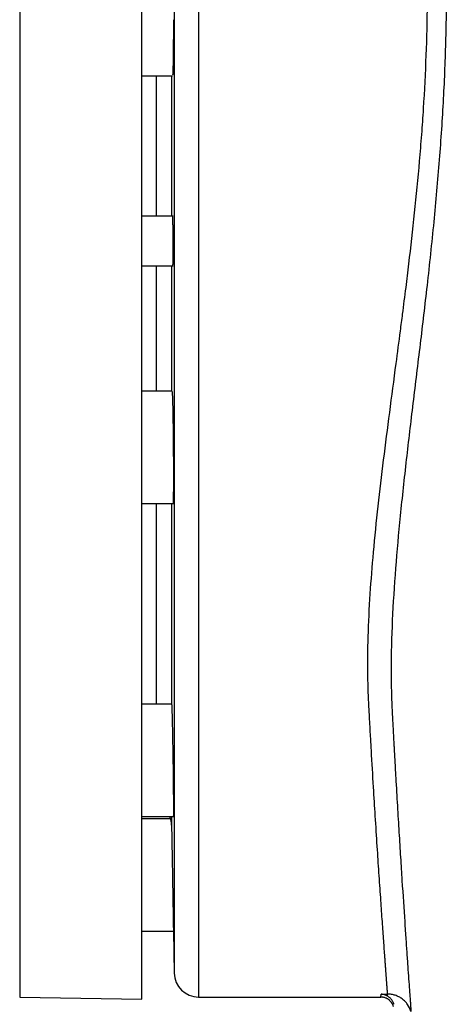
# Model space of a CAD drawing. Header units: inches. Extents: x -31 to 41.9, y -36.4 to 51.2.
# Tile 5 of 32: x -31 to -27.6, y -12.6 to -4.6. Entities that reach past the tile are written whole.
import ezdxf

# ---------------------------------------------------------------- set-up
doc = ezdxf.new("R2010")
doc.units = ezdxf.units.IN
doc.header["$MEASUREMENT"] = 0

msp = doc.modelspace()

# ---------------------------------------------------------------- linework, layer by layer
at = {"color": 7, "linetype": 'Continuous', "lineweight": 25}
for p, q in [((-31.0236, 3.2283), (-31.0236, -12.5197)), ((-30.0394, -12.5369), (-30.0394, 3.2455)), ((-30.0394, -5.0984), (-29.7926, -5.0984)), ((-29.9213, -6.2281), (-29.9213, -5.0984)), ((-29.7998, -5.0984), (-29.7998, -6.2281)), ((-29.7876, -6.2281), (-30.0394, -6.2281)), ((-30.0394, -6.6297), (-29.7876, -6.6297)), ((-29.9213, -7.6378), (-29.9213, -6.6297)), ((-29.7998, -6.6297), (-29.7998, -7.6378)), ((-29.7966, -7.6378), (-30.0394, -7.6378)), ((-30.0394, -8.5433), (-29.7812, -8.5433)), ((-29.9213, -10.1596), (-29.9213, -8.5433)), ((-29.7998, -8.5433), (-29.7998, -10.16)), ((-29.7996, -10.1596), (-30.0394, -10.1596)), ((-30.0394, -11.0651), (-29.7811, -11.0651)), ((-29.8088, -11.0827), (-30.0394, -11.0827)), ((-29.8153, -11.0651), (-29.8087, -11.083)), ((-30.0394, -11.9882), (-29.7849, -11.9882)), ((-29.7849, -11.9882), (-29.779, -12.3263)), ((-31.0236, -12.5197), (-30.0394, -12.5369)), ((-29.5822, -12.5197), (-28.1136, -12.5197)), ((-28.1136, -12.5197), (-28.1095, -12.496)), ((-28.1123, -12.5193), (-28.0963, -12.5211)), ((-28.1095, -12.496), (-28.0588, -12.496))]:
    msp.add_line(p, q, dxfattribs=at)
at = {"color": 8, "linetype": 'Continuous', "lineweight": 25}
for p, q in [((-29.5822, 3.2283), (-29.5822, -12.5197)), ((-29.779, 3.0349), (-29.779, -12.3263)), ((-29.7998, -11.0651), (-29.7998, -11.1349))]:
    msp.add_line(p, q, dxfattribs=at)
at = {"color": 7, "linetype": 'Continuous', "lineweight": 25, "flags": 128}
msp.add_lwpolyline([(-28.0588, -12.5125), (-28.0588, -12.5092), (-28.0588, -12.5062), (-28.0588, -12.5035), (-28.0588, -12.5012), (-28.0588, -12.4993), (-28.0588, -12.4978), (-28.0588, -12.4967), (-28.0588, -12.496)], dxfattribs=at)
at = {"color": 7, "linetype": 'Continuous', "lineweight": 25}
msp.add_arc((-29.5822, -12.3228), 0.1969, 181, 270, dxfattribs=at)
for points, knots in [([(-28.0588, -12.496), (-28.0589, -12.4946), (-28.059, -12.4918), (-28.0594, -12.4872), (-28.0597, -12.4822), (-28.0601, -12.4768), (-28.0605, -12.471), (-28.0609, -12.4649), (-28.0614, -12.4583), (-28.0619, -12.4514), (-28.0625, -12.4441), (-28.063, -12.4364), (-28.0636, -12.4284), (-28.0642, -12.4199), (-28.0649, -12.411), (-28.0656, -12.4017), (-28.0663, -12.3921), (-28.067, -12.382), (-28.0678, -12.3715), (-28.0686, -12.3606), (-28.0694, -12.3493), (-28.0703, -12.3376), (-28.0712, -12.3254), (-28.0721, -12.3128), (-28.0731, -12.2998), (-28.0741, -12.2864), (-28.0751, -12.2726), (-28.0761, -12.2583), (-28.0772, -12.2436), (-28.0783, -12.2284), (-28.0794, -12.2129), (-28.0806, -12.1968), (-28.0829, -12.166), (-28.0863, -12.1178), (-28.0913, -12.0487), (-28.0967, -11.9734), (-28.1042, -11.8669), (-28.1146, -11.719), (-28.1279, -11.5233), (-28.1425, -11.3033), (-28.1572, -11.0732), (-28.1731, -10.8152), (-28.1862, -10.5931), (-28.1975, -10.3937), (-28.2039, -10.277), (-28.2083, -10.1962), (-28.211, -10.1455), (-28.2138, -10.0879), (-28.2163, -10.01), (-28.2194, -9.8555), (-28.217, -9.6129), (-28.2009, -9.2805), (-28.173, -8.9292), (-28.1363, -8.5695), (-28.0917, -8.1934), (-28.0423, -7.8105), (-27.9959, -7.4625), (-27.9609, -7.1967), (-27.9342, -6.9919), (-27.9114, -6.8119), (-27.8782, -6.5409), (-27.8398, -6.2025), (-27.8059, -5.8536), (-27.7831, -5.5725), (-27.7633, -5.2885), (-27.7455, -4.9364), (-27.7372, -4.5835), (-27.7367, -4.3044), (-27.7393, -4.0944), (-27.745, -3.8839), (-27.7521, -3.714), (-27.7588, -3.5842), (-27.764, -3.4941), (-27.7697, -3.4032), (-27.7761, -3.3113), (-27.783, -3.2187), (-27.7906, -3.1251), (-27.7987, -3.0308), (-27.8074, -2.9357), (-27.8136, -2.8722), (-27.8167, -2.8402)], [0, 0, 0, 0, 0.003889, 0.007788, 0.011699, 0.01562, 0.019553, 0.023496, 0.027451, 0.031416, 0.035392, 0.03938, 0.043378, 0.047388, 0.051408, 0.05544, 0.059482, 0.063535, 0.0676, 0.071675, 0.075762, 0.079859, 0.083968, 0.088087, 0.092218, 0.096359, 0.100511, 0.104675, 0.108849, 0.113035, 0.117231, 0.121439, 0.125658, 0.140962, 0.156443, 0.1721, 0.187933, 0.218437, 0.250568, 0.280856, 0.313318, 0.341667, 0.375699, 0.389601, 0.406982, 0.412855, 0.414827, 0.422686, 0.430529, 0.438448, 0.468946, 0.500977, 0.530885, 0.563064, 0.594208, 0.625543, 0.656958, 0.67762, 0.688207, 0.704814, 0.71937, 0.750531, 0.781788, 0.797761, 0.813232, 0.844889, 0.875609, 0.891, 0.906454, 0.921975, 0.937565, 0.94418, 0.950875, 0.95765, 0.964506, 0.971442, 0.97846, 0.985558, 0.992738, 1, 1, 1, 1]), ([(-27.6613, -2.8083), (-27.6597, -2.8266), (-27.6563, -2.863), (-27.6515, -2.9179), (-27.6468, -2.9727), (-27.6423, -3.0275), (-27.638, -3.0824), (-27.6338, -3.1373), (-27.6297, -3.1923), (-27.6258, -3.2472), (-27.6221, -3.3022), (-27.6186, -3.3572), (-27.6152, -3.4122), (-27.612, -3.4673), (-27.609, -3.5224), (-27.6061, -3.5776), (-27.6035, -3.6328), (-27.601, -3.688), (-27.5987, -3.7433), (-27.5941, -3.8626), (-27.5887, -4.0465), (-27.5854, -4.2957), (-27.5859, -4.5464), (-27.5917, -4.8756), (-27.6081, -5.2863), (-27.641, -5.7798), (-27.686, -6.2822), (-27.7392, -6.7774), (-27.797, -7.265), (-27.8544, -7.7332), (-27.9096, -8.1954), (-27.9581, -8.6393), (-27.9972, -9.0723), (-28.0234, -9.487), (-28.0317, -9.8202), (-28.0289, -10.0439), (-28.0252, -10.1538), (-28.0226, -10.2111), (-28.021, -10.242), (-28.0202, -10.2573), (-28.0199, -10.262)], [0, 0, 0, 0, 0.006993, 0.013977, 0.020951, 0.027917, 0.034875, 0.041825, 0.048768, 0.055705, 0.062637, 0.069563, 0.076485, 0.083403, 0.090317, 0.097228, 0.104138, 0.111046, 0.117952, 0.124859, 0.155716, 0.186657, 0.217736, 0.249009, 0.309171, 0.370688, 0.433934, 0.499278, 0.560777, 0.624389, 0.685985, 0.749604, 0.810978, 0.874148, 0.936871, 0.968435, 0.984217, 0.992108, 0.997589, 1, 1, 1, 1]), ([(-29.7849, -4.6457), (-29.785, -4.6958), (-29.7852, -4.7959), (-29.7864, -4.9302), (-29.7883, -5.0316), (-29.7904, -5.0914), (-29.792, -5.0929), (-29.7926, -5.0935)], [0, 0, 0, 0, 0.211391, 0.422606, 0.633987, 0.845204, 1, 1, 1, 1]), ([(-29.7937, -6.2281), (-29.7937, -6.2281), (-29.7936, -6.2282), (-29.7934, -6.2287), (-29.7933, -6.2295), (-29.7932, -6.2306), (-29.793, -6.2321), (-29.7928, -6.2342), (-29.7926, -6.2377), (-29.7922, -6.2456), (-29.7917, -6.2609), (-29.791, -6.2859), (-29.7905, -6.3164), (-29.7901, -6.3445), (-29.7899, -6.3668), (-29.7897, -6.382), (-29.7896, -6.3975), (-29.7895, -6.4131), (-29.7895, -6.4236), (-29.7895, -6.4289)], [0, 0, 0, 0, 0.024582, 0.04932, 0.074254, 0.099423, 0.124868, 0.155768, 0.187058, 0.250006, 0.375433, 0.499719, 0.623483, 0.74896, 0.799821, 0.850061, 0.899973, 0.949853, 1, 1, 1, 1]), ([(-29.7895, -6.4289), (-29.7894, -6.4552), (-29.7893, -6.5078), (-29.7897, -6.5744), (-29.7906, -6.6204), (-29.7915, -6.6266), (-29.7919, -6.6296)], [0, 0, 0, 0, 0.250322, 0.500524, 0.751166, 1, 1, 1, 1]), ([(-29.7966, -7.6394), (-29.796, -7.6413), (-29.7948, -7.6453), (-29.7927, -7.6897), (-29.7906, -7.7617), (-29.7887, -7.8573), (-29.7871, -7.9695), (-29.7863, -8.0501), (-29.7859, -8.0906)], [0, 0, 0, 0, 0.150909, 0.320946, 0.490557, 0.659899, 0.829498, 1, 1, 1, 1]), ([(-29.7859, -8.0906), (-29.7857, -8.1201), (-29.7853, -8.1795), (-29.785, -8.2651), (-29.7849, -8.344), (-29.7851, -8.4128), (-29.7857, -8.4691), (-29.7864, -8.5112), (-29.7875, -8.536), (-29.7882, -8.5462), (-29.7887, -8.5433), (-29.7887, -8.5433)], [0, 0, 0, 0, 0.124693, 0.250771, 0.376036, 0.500082, 0.623943, 0.749865, 0.875978, 0.999616, 1, 1, 1, 1]), ([(-29.7996, -10.1611), (-29.7994, -10.1616), (-29.7988, -10.1629), (-29.7977, -10.1873), (-29.7963, -10.2274), (-29.7948, -10.2836), (-29.7932, -10.353), (-29.7916, -10.4333), (-29.7901, -10.521), (-29.7892, -10.5819), (-29.7887, -10.6124)], [0, 0, 0, 0, 0.102867, 0.232239, 0.359826, 0.487494, 0.61356, 0.742948, 0.871546, 1, 1, 1, 1]), ([(-28.0199, -10.262), (-28.0193, -10.274), (-28.018, -10.2982), (-28.0161, -10.3343), (-28.0142, -10.3703), (-28.0123, -10.4061), (-28.0104, -10.4419), (-28.0085, -10.4775), (-28.0049, -10.5423), (-27.9999, -10.6348), (-27.991, -10.792), (-27.9801, -10.9805), (-27.9672, -11.1946), (-27.9548, -11.3952), (-27.9389, -11.6449), (-27.9242, -11.8663), (-27.9111, -12.0581), (-27.9022, -12.1869), (-27.8943, -12.3002), (-27.8872, -12.399), (-27.8813, -12.4822), (-27.8776, -12.5339), (-27.8755, -12.5641), (-27.8744, -12.5793), (-27.8734, -12.5931), (-27.8725, -12.6057), (-27.8718, -12.6168), (-27.8711, -12.6268), (-27.8707, -12.6323), (-27.8706, -12.635)], [0, 0, 0, 0, 0.008853, 0.017735, 0.026647, 0.035591, 0.044566, 0.053574, 0.062615, 0.094047, 0.125301, 0.187708, 0.250041, 0.313133, 0.375236, 0.500452, 0.563057, 0.624741, 0.687268, 0.749056, 0.811999, 0.874377, 0.892388, 0.910392, 0.928379, 0.946342, 0.964272, 0.982161, 1, 1, 1, 1]), ([(-29.7887, -10.6124), (-29.7883, -10.6419), (-29.7874, -10.7013), (-29.7864, -10.7868), (-29.7857, -10.8658), (-29.7851, -10.9346), (-29.7849, -10.9909), (-29.785, -11.033), (-29.7853, -11.0578), (-29.7857, -11.068), (-29.7859, -11.0651), (-29.7859, -11.0651)], [0, 0, 0, 0, 0.1244306, 0.2507734, 0.3759893, 0.5000852, 0.6238985, 0.7498669, 0.875717, 0.9996129, 1, 1, 1, 1]), ([(-29.7998, -11.1349), (-29.7998, -11.1329), (-29.7999, -11.129), (-29.8003, -11.1233), (-29.8008, -11.1176), (-29.8015, -11.1113), (-29.8028, -11.1036), (-29.8045, -11.0957), (-29.8062, -11.0897), (-29.8075, -11.086), (-29.8082, -11.084), (-29.8087, -11.0829), (-29.8088, -11.0827), (-29.8088, -11.0827)], [0, 0, 0, 0, 0.057332, 0.11821, 0.18264, 0.250628, 0.350745, 0.499976, 0.642545, 0.749327, 0.838537, 0.922089, 1, 1, 1, 1]), ([(-29.7998, -11.1349), (-29.7997, -11.137), (-29.7997, -11.1413), (-29.7995, -11.1483), (-29.7994, -11.1555), (-29.7993, -11.1631), (-29.7991, -11.1711), (-29.799, -11.1794), (-29.7988, -11.188), (-29.7986, -11.197), (-29.7983, -11.217), (-29.7977, -11.2503), (-29.7967, -11.3005), (-29.7958, -11.3551), (-29.7949, -11.4035), (-29.7942, -11.4434), (-29.7937, -11.4704), (-29.7933, -11.4942), (-29.7929, -11.5147), (-29.7927, -11.5285), (-29.7926, -11.5354)], [0, 0, 0, 0, 0.027856, 0.055646, 0.083397, 0.111139, 0.138899, 0.166707, 0.19459, 0.222576, 0.250694, 0.374968, 0.499562, 0.623394, 0.748879, 0.811553, 0.874146, 0.915895, 0.957817, 1, 1, 1, 1]), ([(-29.7926, -11.5354), (-29.7925, -11.54), (-29.7923, -11.549), (-29.7921, -11.5625), (-29.7919, -11.576), (-29.7916, -11.5895), (-29.7914, -11.6029), (-29.7912, -11.6163), (-29.791, -11.6297), (-29.7907, -11.643), (-29.7905, -11.6563), (-29.7903, -11.6695), (-29.79, -11.6827), (-29.7898, -11.6959), (-29.7892, -11.732), (-29.7882, -11.7887), (-29.7871, -11.8574), (-29.7862, -11.9139), (-29.7856, -11.9458), (-29.7854, -11.9626), (-29.7852, -11.9705), (-29.7851, -11.977), (-29.785, -11.982), (-29.785, -11.9855), (-29.7849, -11.9878), (-29.7849, -11.9881), (-29.7849, -11.9882)], [0, 0, 0, 0, 0.019103, 0.038174, 0.057229, 0.076285, 0.095362, 0.114475, 0.133644, 0.152887, 0.17222, 0.191663, 0.211233, 0.230947, 0.250823, 0.375538, 0.499796, 0.623509, 0.748985, 0.785412, 0.821493, 0.85732, 0.892988, 0.928593, 0.964232, 1, 1, 1, 1]), ([(-28.0118, -12.5951), (-28.0125, -12.5931), (-28.0138, -12.5889), (-28.0163, -12.5829), (-28.0192, -12.5769), (-28.0224, -12.5711), (-28.0261, -12.5654), (-28.0302, -12.5599), (-28.0347, -12.5546), (-28.0395, -12.5496), (-28.0447, -12.5449), (-28.0498, -12.5408), (-28.0552, -12.537), (-28.0614, -12.5333), (-28.069, -12.5293), (-28.0781, -12.5256), (-28.0887, -12.5224), (-28.1007, -12.5201), (-28.1092, -12.5198), (-28.1136, -12.5197)], [0, 0, 0, 0, 0.0473538, 0.0955096, 0.144395, 0.1939295, 0.2440252, 0.2945879, 0.3455176, 0.3967097, 0.4480564, 0.499448, 0.5420016, 0.5949521, 0.6580781, 0.7309668, 0.8129511, 0.9030605, 1, 1, 1, 1]), ([(-28.0588, -12.5125), (-28.0606, -12.5114), (-28.0644, -12.5092), (-28.0704, -12.5062), (-28.0769, -12.5035), (-28.0849, -12.5006), (-28.0959, -12.4976), (-28.1045, -12.4966), (-28.1095, -12.496)], [0, 0, 0, 0, 0.112884, 0.233848, 0.362914, 0.500098, 0.709052, 1, 1, 1, 1]), ([(-27.8706, -12.635), (-27.8767, -12.6149), (-27.8859, -12.5963), (-27.9041, -12.5706), (-27.9108, -12.5625), (-27.9254, -12.5477), (-27.9332, -12.5408), (-27.9501, -12.5284), (-27.9591, -12.5228), (-27.9776, -12.5132), (-27.9872, -12.5092), (-28.007, -12.5026), (-28.0173, -12.5001), (-28.0379, -12.4969), (-28.0483, -12.496), (-28.0588, -12.496)], [0, 0, 0, 0, 0.25, 0.25, 0.375, 0.375, 0.5, 0.5, 0.625, 0.625, 0.75, 0.75, 0.875, 0.875, 1, 1, 1, 1]), ([(-28.0075, -12.5782), (-28.0081, -12.5764), (-28.0092, -12.5729), (-28.011, -12.5682), (-28.0126, -12.5643), (-28.0141, -12.5612), (-28.0153, -12.5589), (-28.0177, -12.5544), (-28.0218, -12.5476), (-28.0286, -12.5383), (-28.0363, -12.5299), (-28.0443, -12.5226), (-28.0518, -12.5169), (-28.0566, -12.5139), (-28.0588, -12.5125)], [0, 0, 0, 0, 0.062851, 0.117709, 0.164142, 0.201788, 0.230358, 0.249633, 0.373626, 0.499034, 0.645126, 0.778016, 0.896606, 1, 1, 1, 1])]:
    msp.add_open_spline(points, degree=3, knots=knots, dxfattribs=at)

doc.saveas('drawing.dxf')
